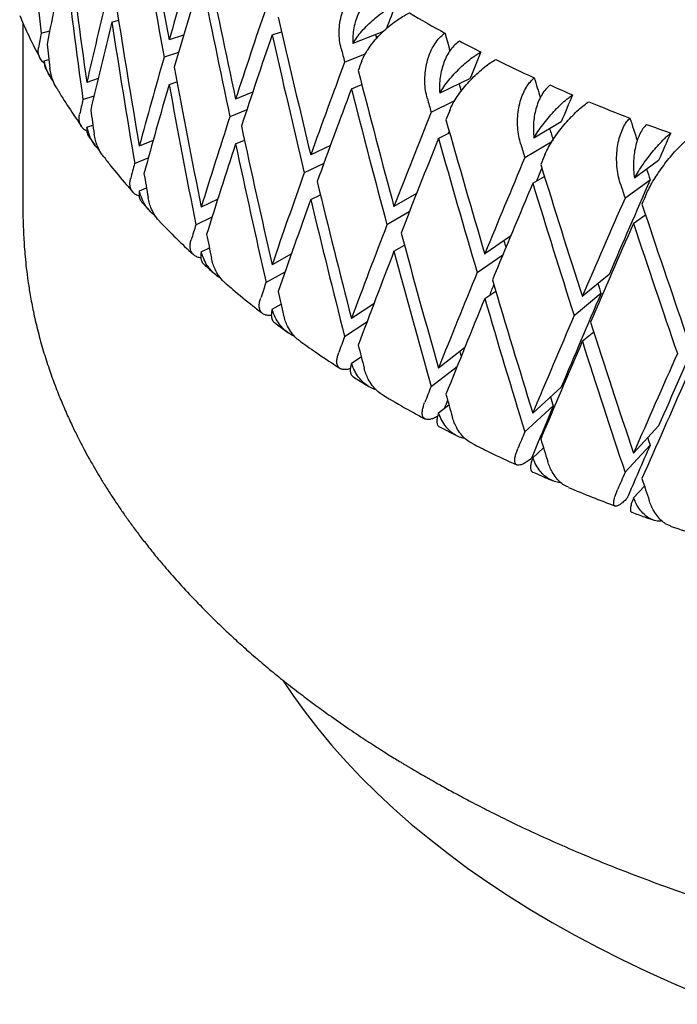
# Model space of a CAD drawing. Header units: millimetres. Extents: x 8 to 552, y 12 to 759.
# Tile 24 of 55: x 491.62 to 498.65, y 31.04 to 41.57. Entities that reach past the tile are written whole.
import ezdxf

# ---------------------------------------------------------------- set-up
doc = ezdxf.new("R2010")
doc.units = ezdxf.units.MM

msp = doc.modelspace()

# ---------------------------------------------------------------- linework, layer by layer
at = {"color": 7, "linetype": 'Continuous', "lineweight": 30}
for p, q in [((491.652, 41.534), (491.652, 39.492)), ((492.602, 41.542), (492.674, 41.561)), ((491.846, 41.424), (491.938, 41.45)), ((493.371, 41.404), (493.215, 41.352)), ((494.316, 41.405), (494.419, 41.437)), ((495.509, 41.443), (495.179, 41.313)), ((493.315, 41.217), (493.161, 41.166)), ((495.092, 41.113), (495.313, 41.201)), ((491.88, 41.127), (491.93, 41.141)), ((492.455, 40.938), (492.334, 40.896)), ((493.215, 40.874), (493.299, 40.902)), ((495.165, 40.829), (495.276, 40.874)), ((496.434, 40.94), (496.11, 40.783)), ((494.108, 40.791), (493.926, 40.717)), ((492.293, 40.714), (492.412, 40.755)), ((496.018, 40.579), (496.271, 40.702)), ((494.045, 40.602), (493.864, 40.529)), ((492.336, 40.419), (492.399, 40.441)), ((497.409, 40.475), (497.117, 40.302)), ((496.095, 40.298), (496.216, 40.357)), ((492.362, 40.308), (492.424, 40.223)), ((493.044, 40.274), (492.896, 40.214)), ((493.926, 40.24), (494.02, 40.278)), ((497.02, 40.094), (497.311, 40.266)), ((494.94, 40.223), (494.73, 40.121)), ((492.846, 40.029), (492.992, 40.089)), ((494.87, 40.031), (494.661, 39.93)), ((498.451, 40.061), (498.193, 39.874)), ((497.105, 39.818), (497.23, 39.891)), ((498.092, 39.66), (498.361, 39.855)), ((492.897, 39.737), (492.973, 39.768)), ((495.862, 39.708), (495.62, 39.568)), ((492.927, 39.611), (493.015, 39.516)), ((493.735, 39.648), (493.558, 39.562)), ((494.73, 39.644), (494.834, 39.694)), ((495.785, 39.511), (495.545, 39.373)), ((493.501, 39.375), (493.675, 39.46)), ((498.181, 39.388), (498.311, 39.482)), ((496.868, 39.252), (496.592, 39.062)), ((493.559, 39.085), (493.646, 39.127)), ((495.62, 39.091), (495.732, 39.155)), ((494.523, 39.064), (494.316, 38.946)), ((496.784, 39.051), (496.51, 38.862)), ((494.251, 38.756), (494.456, 38.872)), ((497.922, 38.842), (497.635, 38.606)), ((496.592, 38.584), (496.709, 38.665)), ((497.835, 38.639), (497.548, 38.402)), ((494.318, 38.47), (494.413, 38.524)), ((495.405, 38.53), (495.165, 38.371)), ((495.092, 38.178), (495.331, 38.336)), ((494.345, 38.326), (494.485, 38.223)), ((497.635, 38.129), (497.757, 38.229)), ((496.376, 38.058), (496.097, 37.841)), ((495.166, 37.894), (495.27, 37.963)), ((496.018, 37.643), (496.296, 37.859)), ((497.409, 37.637), (497.105, 37.359)), ((496.097, 37.364), (496.208, 37.449)), ((497.02, 37.158), (497.325, 37.436)), ((496.108, 37.213), (496.296, 37.116)), ((498.451, 37.223), (498.182, 36.93)), ((497.106, 36.883), (497.22, 36.987)), ((498.092, 36.725), (498.361, 37.017)), ((498.183, 36.454), (498.299, 36.58))]:
    msp.add_line(p, q, dxfattribs=at)
at = {"color": 7, "linetype": 'Continuous', "lineweight": 30, "flags": 128}
msp.add_lwpolyline([(494.436, 34.498), (494.539, 34.344), (494.669, 34.163), (494.807, 33.985), (494.953, 33.808), (495.108, 33.635), (495.27, 33.463), (495.441, 33.294), (495.619, 33.128), (495.805, 32.965), (495.999, 32.805), (496.2, 32.648), (496.409, 32.494), (496.625, 32.343), (496.847, 32.196), (497.077, 32.052), (497.313, 31.912), (497.555, 31.776), (497.804, 31.643), (498.059, 31.515), (498.32, 31.39), (498.587, 31.27), (498.859, 31.154)], dxfattribs=at)
at = {"color": 7, "linetype": 'Continuous', "lineweight": 30}
for centre, radius, start, end in [((502.809, 53.545), 13.822, 239.4583, 241.2744), ((503.242, 54.341), 14.728, 241.9747, 242.9653), ((503.652, 55.161), 15.644, 243.653, 245.3252), ((504.033, 55.998), 16.564, 245.9721, 246.888), ((504.385, 56.84), 17.477, 247.5246, 249.0778), ((504.704, 57.681), 18.376, 249.6807, 250.5354)]:
    msp.add_arc(centre, radius, start, end, dxfattribs=at)
for centre, major_axis, ratio, start_param, end_param in [((506.152, 45.496), (-3.531, 42.058), 0.346634, 1.602092, 1.638631), ((506.152, 45.973), (-6.821, 41.319), 0.323321, 1.592869, 1.629394), ((506.152, 45.496), (-6.821, 41.319), 0.323321, 1.585768, 1.622299), ((506.152, 45.973), (-4.665, 41.863), 0.340542, 1.617811, 1.654356), ((506.152, 45.018), (8.837, 25.335), 0.47841, 1.844606, 1.881131), ((506.152, 45.496), (-4.665, 41.863), 0.340542, 1.610716, 1.647254), ((506.152, 45.496), (11.262, 26.163), 0.378708, 1.852825, 1.889364), ((506.152, 45.973), (-7.83, 40.973), 0.312261, 1.603068, 1.639593), ((506.152, 45.018), (11.262, 26.163), 0.378708, 1.845724, 1.882269), ((506.152, 45.496), (-7.83, 40.973), 0.312261, 1.595967, 1.632499), ((506.152, 45.496), (10.175, 25.694), 0.428956, 1.879947, 1.916479), ((506.152, 45.973), (-5.764, 41.616), 0.33276, 1.626884, 1.663429), ((506.152, 45.496), (12.453, 26.435), 0.281013, 1.844102, 1.853896), ((506.152, 45.496), (12.151, 26.721), 0.329124, 1.86061, 1.897149), ((506.152, 45.018), (10.175, 25.694), 0.428956, 1.872852, 1.909377), ((506.152, 45.496), (-5.764, 41.616), 0.33276, 1.619789, 1.656328), ((506.152, 45.973), (-8.784, 40.582), 0.29962, 1.613906, 1.650431), ((506.152, 45.496), (8.837, 25.335), 0.47841, 1.895334, 1.901525), ((506.152, 45.018), (12.151, 26.721), 0.329124, 1.853509, 1.890054), ((506.152, 45.496), (-8.784, 40.582), 0.29962, 1.606805, 1.643337), ((506.152, 45.496), (-9.356, 38.81), 0.285431, 1.607331, 1.608455), ((506.152, 45.496), (-10.161, 38.351), 0.26973, 1.605539, 1.610539), ((506.152, 45.973), (-3.531, 42.058), 0.346634, 1.652834, 1.659034), ((506.152, 45.496), (-9.679, 40.148), 0.285431, 1.607566, 1.611206), ((506.152, 45.496), (13.031, 27.089), 0.234786, 1.840651, 1.851145), ((506.152, 45.496), (11.262, 26.163), 0.378708, 1.896459, 1.932991), ((506.152, 45.496), (12.882, 27.347), 0.281013, 1.861943, 1.898482), ((506.152, 45.018), (12.882, 27.347), 0.281013, 1.844094, 1.84774), ((506.152, 45.973), (-6.821, 41.319), 0.323321, 1.636489, 1.673034), ((506.152, 45.973), (-9.679, 40.148), 0.285431, 1.625409, 1.661933), ((506.152, 45.018), (11.262, 26.163), 0.378708, 1.889364, 1.925889), ((506.152, 45.496), (-6.821, 41.319), 0.323321, 1.629394, 1.665933), ((506.152, 45.496), (-10.161, 38.351), 0.26973, 1.619708, 1.621813), ((506.152, 45.496), (-10.902, 37.855), 0.252544, 1.618373, 1.624034), ((506.152, 45.018), (12.882, 27.347), 0.281013, 1.854842, 1.891387), ((506.152, 45.496), (-9.679, 40.148), 0.285431, 1.618307, 1.654839), ((506.152, 45.496), (13.499, 27.777), 0.190626, 1.833633, 1.844127), ((506.152, 45.496), (10.175, 25.694), 0.428956, 1.92358, 1.929771), ((506.152, 45.496), (-10.511, 39.673), 0.26973, 1.61974, 1.623379), ((506.152, 45.973), (-4.665, 41.863), 0.340542, 1.661457, 1.667658), ((506.152, 45.496), (13.48, 28.023), 0.234786, 1.858492, 1.89503), ((506.152, 45.018), (13.48, 28.023), 0.234786, 1.840642, 1.844289), ((506.152, 45.496), (12.151, 26.721), 0.329124, 1.904243, 1.940775), ((506.152, 45.973), (-10.511, 39.673), 0.26973, 1.637582, 1.674107), ((506.152, 45.496), (-11.577, 37.326), 0.233895, 1.631841, 1.638326), ((506.152, 45.973), (-7.83, 40.973), 0.312261, 1.646688, 1.683233), ((506.152, 45.496), (13.031, 27.089), 0.234786, 1.872178, 1.873195), ((506.152, 45.496), (-10.902, 37.855), 0.252544, 1.632806, 1.636214), ((506.152, 45.496), (13.868, 28.489), 0.14858, 1.823947, 1.834441), ((506.152, 45.018), (12.151, 26.721), 0.329124, 1.897149, 1.933674), ((506.152, 45.496), (-7.83, 40.973), 0.312261, 1.639593, 1.676132), ((506.152, 45.018), (13.48, 28.023), 0.234786, 1.851392, 1.887935), ((506.152, 45.496), (-10.511, 39.673), 0.26973, 1.630484, 1.667012), ((506.152, 45.496), (-11.278, 39.161), 0.252544, 1.632574, 1.636214), ((506.152, 45.496), (11.262, 26.163), 0.378708, 1.940092, 1.946283), ((506.152, 45.496), (13.964, 28.735), 0.190626, 1.851474, 1.888012), ((506.152, 45.018), (13.964, 28.735), 0.190626, 1.833624, 1.837271), ((506.152, 45.973), (-11.278, 39.161), 0.252544, 1.650417, 1.686941), ((506.152, 45.973), (-5.764, 41.616), 0.33276, 1.670531, 1.676731), ((506.152, 45.496), (12.882, 27.347), 0.281013, 1.905576, 1.942108), ((506.152, 45.496), (13.499, 27.777), 0.190626, 1.86217, 1.86731), ((506.152, 45.496), (-11.577, 37.326), 0.233895, 1.646614, 1.649682), ((506.152, 45.973), (-8.784, 40.582), 0.29962, 1.657526, 1.694071), ((506.152, 45.018), (13.964, 28.735), 0.190626, 1.844372, 1.880917), ((506.152, 45.496), (-11.278, 39.161), 0.252544, 1.643315, 1.679847), ((506.152, 45.496), (13.868, 28.489), 0.14858, 1.841787, 1.878081), ((506.152, 45.496), (-11.976, 38.613), 0.233895, 1.646042, 1.649682), ((506.152, 45.018), (12.882, 27.347), 0.281013, 1.898482, 1.935006), ((506.152, 45.496), (-8.784, 40.582), 0.29962, 1.650431, 1.68697), ((506.152, 45.496), (14.347, 29.472), 0.14858, 1.841787, 1.878326), ((506.152, 45.018), (14.347, 29.472), 0.14858, 1.823938, 1.827584), ((506.152, 45.973), (-11.976, 38.613), 0.233895, 1.663885, 1.700409), ((506.152, 45.018), (14.347, 29.472), 0.14858, 1.834688, 1.871231), ((506.152, 45.496), (-11.976, 38.613), 0.233895, 1.656786, 1.693315), ((506.152, 45.496), (12.151, 26.721), 0.329124, 1.947877, 1.954068), ((506.152, 45.496), (13.48, 28.023), 0.234786, 1.902125, 1.938657), ((506.152, 45.973), (-9.679, 40.148), 0.285431, 1.669028, 1.705573), ((506.152, 45.973), (-6.821, 41.319), 0.323321, 1.680136, 1.686336), ((506.152, 45.496), (-10.161, 38.351), 0.26973, 1.66387, 1.665767), ((506.152, 45.018), (13.48, 28.023), 0.234786, 1.89503, 1.931555), ((506.152, 45.496), (-9.679, 40.148), 0.285431, 1.661933, 1.698472), ((506.152, 45.496), (13.964, 28.735), 0.190626, 1.895107, 1.931639), ((506.152, 45.496), (12.882, 27.347), 0.281013, 1.94921, 1.955401), ((506.152, 45.973), (-10.511, 39.673), 0.26973, 1.681202, 1.717747), ((506.152, 45.973), (-7.83, 40.973), 0.312261, 1.690335, 1.696535), ((506.152, 45.496), (13.499, 27.777), 0.190626, 1.908003, 1.912246), ((506.152, 45.496), (-10.902, 37.855), 0.252544, 1.677053, 1.679847), ((506.152, 45.018), (13.964, 28.735), 0.190626, 1.888012, 1.924537), ((506.152, 45.496), (-10.511, 39.673), 0.26973, 1.674107, 1.710646), ((506.152, 45.496), (13.868, 28.489), 0.14858, 1.885421, 1.921708), ((506.152, 45.496), (14.347, 29.472), 0.14858, 1.885421, 1.921953), ((506.152, 45.973), (-11.278, 39.161), 0.252544, 1.694036, 1.730581), ((506.152, 45.496), (14.148, 29.216), 0.108625, 1.873739, 1.910026), ((506.152, 45.496), (13.48, 28.023), 0.234786, 1.945758, 1.951949), ((506.152, 45.018), (14.347, 29.472), 0.14858, 1.878326, 1.914851), ((506.152, 45.496), (-11.278, 39.161), 0.252544, 1.686941, 1.72348), ((506.152, 45.973), (-8.784, 40.582), 0.29962, 1.701173, 1.707373), ((506.152, 45.496), (-9.356, 38.81), 0.285431, 1.695536, 1.696906), ((506.152, 45.496), (14.636, 30.224), 0.108625, 1.873739, 1.910271), ((506.152, 45.018), (14.636, 30.224), 0.108625, 1.866644, 1.903169), ((506.152, 45.496), (13.964, 28.735), 0.190626, 1.93874, 1.944931), ((506.152, 45.496), (13.499, 27.777), 0.190626, 1.953961, 1.957121), ((506.152, 45.973), (-9.679, 40.148), 0.285431, 1.712675, 1.718875), ((506.152, 45.496), (-10.161, 38.351), 0.26973, 1.708065, 1.710646), ((506.152, 45.496), (13.868, 28.489), 0.14858, 1.929054, 1.949536), ((506.152, 45.496), (14.347, 29.472), 0.14858, 1.929054, 1.935245), ((506.152, 45.973), (-10.511, 39.673), 0.26973, 1.724849, 1.731049), ((506.152, 45.496), (-10.902, 37.855), 0.252544, 1.721335, 1.72348), ((506.152, 45.496), (14.148, 29.216), 0.108625, 1.917372, 1.937855), ((506.152, 45.496), (14.636, 30.224), 0.108625, 1.917372, 1.923563), ((506.152, 45.973), (-11.278, 39.161), 0.252544, 1.737683, 1.743883)]:
    msp.add_ellipse(centre, major_axis=major_axis, ratio=ratio, start_param=start_param, end_param=end_param, dxfattribs=at)
for points, knots in [([(495.056, 41.259), (495.049, 41.288), (495.037, 41.347), (495.033, 41.44), (495.041, 41.535), (495.06, 41.628), (495.091, 41.716), (495.131, 41.794), (495.18, 41.861), (495.233, 41.914), (495.271, 41.939), (495.288, 41.95)], [0, 0, 0, 0, 0.114542, 0.23238, 0.34693, 0.464926, 0.577123, 0.692931, 0.799182, 0.908911, 1, 1, 1, 1]), ([(495.43, 41.858), (495.412, 41.846), (495.374, 41.822), (495.323, 41.77), (495.278, 41.709), (495.241, 41.639), (495.211, 41.562), (495.191, 41.481), (495.179, 41.397), (495.179, 41.341), (495.179, 41.313)], [0, 0, 0, 0, 0.121172, 0.245978, 0.367117, 0.49156, 0.616821, 0.745339, 0.871171, 1, 1, 1, 1]), ([(495.179, 41.313), (495.193, 41.334), (495.222, 41.378), (495.276, 41.445), (495.338, 41.511), (495.405, 41.573), (495.476, 41.631), (495.539, 41.674), (495.593, 41.707), (495.623, 41.722), (495.638, 41.73)], [0, 0, 0, 0, 0.137628, 0.279151, 0.416817, 0.558784, 0.691042, 0.827634, 0.913195, 1, 1, 1, 1]), ([(491.617, 41.612), (491.645, 41.549), (491.703, 41.416), (491.776, 41.265), (491.823, 41.177), (491.834, 41.158)], [0, 0, 0, 0, 0.412354, 0.869156, 1, 1, 1, 1]), ([(495.275, 41.123), (495.284, 41.143), (495.301, 41.183), (495.341, 41.25), (495.391, 41.318), (495.45, 41.386), (495.516, 41.452), (495.586, 41.513), (495.658, 41.566), (495.725, 41.61), (495.767, 41.631), (495.786, 41.641)], [0, 0, 0, 0, 0.1146065, 0.2325198, 0.3471316, 0.4651683, 0.577786, 0.6940158, 0.8008443, 0.911181, 1, 1, 1, 1]), ([(495.978, 40.723), (495.971, 40.752), (495.957, 40.81), (495.949, 40.903), (495.953, 40.998), (495.967, 41.091), (495.992, 41.181), (496.027, 41.261), (496.07, 41.331), (496.116, 41.386), (496.151, 41.412), (496.166, 41.424)], [0, 0, 0, 0, 0.114542, 0.23238, 0.34693, 0.464926, 0.577123, 0.692931, 0.799182, 0.908911, 1, 1, 1, 1]), ([(496.322, 41.34), (496.305, 41.327), (496.271, 41.301), (496.226, 41.247), (496.186, 41.184), (496.154, 41.112), (496.13, 41.034), (496.114, 40.952), (496.106, 40.867), (496.109, 40.811), (496.11, 40.783)], [0, 0, 0, 0, 0.121172, 0.245978, 0.367117, 0.49156, 0.616821, 0.745339, 0.871171, 1, 1, 1, 1]), ([(491.881, 41.103), (491.878, 41.105), (491.859, 41.118), (491.837, 41.147), (491.82, 41.187), (491.814, 41.227), (491.817, 41.254), (491.818, 41.267)], [0, 0, 0, 0, 0.065666, 0.325812, 0.592882, 0.7949, 1, 1, 1, 1]), ([(496.11, 40.783), (496.124, 40.805), (496.152, 40.85), (496.206, 40.92), (496.266, 40.989), (496.33, 41.055), (496.397, 41.116), (496.456, 41.162), (496.507, 41.198), (496.534, 41.214), (496.548, 41.223)], [0, 0, 0, 0, 0.137628, 0.279151, 0.416817, 0.558784, 0.691042, 0.827634, 0.913195, 1, 1, 1, 1]), ([(491.88, 41.127), (491.879, 41.11), (491.879, 41.077), (491.893, 41.049), (491.899, 41.036)], [0, 0, 0, 0, 0.527626, 1, 1, 1, 1]), ([(491.978, 40.908), (491.965, 40.925), (491.936, 40.964), (491.901, 41.038), (491.887, 41.096), (491.88, 41.127)], [0, 0, 0, 0, 0.256852, 0.612899, 1, 1, 1, 1]), ([(496.217, 40.598), (496.226, 40.619), (496.244, 40.66), (496.285, 40.728), (496.335, 40.799), (496.392, 40.87), (496.456, 40.94), (496.522, 41.003), (496.59, 41.061), (496.652, 41.108), (496.691, 41.131), (496.709, 41.142)], [0, 0, 0, 0, 0.114606, 0.23252, 0.347132, 0.465168, 0.577786, 0.694016, 0.800844, 0.911181, 1, 1, 1, 1]), ([(491.899, 41.036), (491.904, 41.028), (491.916, 41.004), (491.93, 40.981), (491.938, 40.966)], [0, 0, 0, 0, 0.364858, 1, 1, 1, 1]), ([(492.01, 40.842), (492.01, 40.843), (491.992, 40.867), (491.973, 40.915), (491.95, 40.983), (491.944, 41.026), (491.941, 41.048)], [0, 0, 0, 0, 0.0086537, 0.4080071, 0.7018574, 1, 1, 1, 1]), ([(496.977, 40.235), (496.969, 40.264), (496.954, 40.321), (496.943, 40.414), (496.942, 40.509), (496.951, 40.603), (496.971, 40.693), (496.999, 40.775), (497.036, 40.847), (497.076, 40.904), (497.107, 40.932), (497.121, 40.945)], [0, 0, 0, 0, 0.114542, 0.23238, 0.34693, 0.464926, 0.577123, 0.692931, 0.799182, 0.908911, 1, 1, 1, 1]), ([(497.288, 40.869), (497.273, 40.855), (497.243, 40.827), (497.204, 40.771), (497.17, 40.706), (497.144, 40.633), (497.124, 40.554), (497.113, 40.471), (497.11, 40.386), (497.115, 40.33), (497.117, 40.302)], [0, 0, 0, 0, 0.121172, 0.245978, 0.367117, 0.49156, 0.616821, 0.745339, 0.871171, 1, 1, 1, 1]), ([(492.01, 40.843), (492.017, 40.83), (492.064, 40.75), (492.153, 40.61), (492.239, 40.484), (492.279, 40.425)], [0, 0, 0, 0, 0.086702, 0.5716932, 1, 1, 1, 1]), ([(497.117, 40.302), (497.131, 40.325), (497.159, 40.372), (497.211, 40.444), (497.269, 40.516), (497.329, 40.585), (497.392, 40.649), (497.447, 40.699), (497.494, 40.737), (497.519, 40.754), (497.531, 40.763)], [0, 0, 0, 0, 0.137628, 0.279151, 0.416817, 0.558784, 0.691042, 0.827634, 0.913195, 1, 1, 1, 1]), ([(497.234, 40.123), (497.244, 40.144), (497.263, 40.186), (497.304, 40.257), (497.353, 40.33), (497.408, 40.404), (497.469, 40.476), (497.531, 40.543), (497.594, 40.604), (497.652, 40.654), (497.688, 40.679), (497.704, 40.691)], [0, 0, 0, 0, 0.114606, 0.23252, 0.347132, 0.465168, 0.577786, 0.694016, 0.800844, 0.911181, 1, 1, 1, 1]), ([(492.336, 40.375), (492.323, 40.383), (492.296, 40.4), (492.269, 40.436), (492.255, 40.475), (492.251, 40.515), (492.256, 40.542), (492.258, 40.555)], [0, 0, 0, 0, 0.2086058, 0.4289529, 0.6551656, 0.8262776, 1, 1, 1, 1]), ([(498.046, 39.8), (498.038, 39.828), (498.021, 39.884), (498.007, 39.976), (498.001, 40.072), (498.005, 40.166), (498.019, 40.257), (498.041, 40.34), (498.071, 40.413), (498.105, 40.473), (498.132, 40.502), (498.144, 40.516)], [0, 0, 0, 0, 0.1145416, 0.23238, 0.3469304, 0.4649256, 0.5771225, 0.6929312, 0.7991817, 0.9089106, 1, 1, 1, 1]), ([(498.322, 40.448), (498.309, 40.434), (498.283, 40.404), (498.25, 40.346), (498.222, 40.28), (498.202, 40.206), (498.188, 40.126), (498.182, 40.042), (498.183, 39.957), (498.189, 39.902), (498.193, 39.874)], [0, 0, 0, 0, 0.1211723, 0.2459781, 0.3671171, 0.4915599, 0.6168215, 0.7453387, 0.8711714, 1, 1, 1, 1]), ([(492.336, 40.419), (492.335, 40.402), (492.334, 40.367), (492.345, 40.331), (492.359, 40.313), (492.363, 40.309)], [0, 0, 0, 0, 0.412403, 0.836598, 1, 1, 1, 1]), ([(492.473, 40.168), (492.466, 40.175), (492.438, 40.2), (492.4, 40.254), (492.359, 40.33), (492.344, 40.389), (492.336, 40.419)], [0, 0, 0, 0, 0.103968, 0.389076, 0.681774, 1, 1, 1, 1]), ([(492.515, 40.105), (492.505, 40.118), (492.477, 40.152), (492.449, 40.212), (492.425, 40.279), (492.417, 40.322), (492.413, 40.343)], [0, 0, 0, 0, 0.182167, 0.511622, 0.754041, 1, 1, 1, 1]), ([(498.193, 39.874), (498.207, 39.898), (498.235, 39.945), (498.284, 40.02), (498.339, 40.096), (498.396, 40.167), (498.454, 40.234), (498.504, 40.286), (498.547, 40.327), (498.569, 40.346), (498.58, 40.355)], [0, 0, 0, 0, 0.137628, 0.279151, 0.416817, 0.558784, 0.691042, 0.827634, 0.913195, 1, 1, 1, 1]), ([(498.319, 39.701), (498.329, 39.722), (498.349, 39.766), (498.39, 39.838), (498.438, 39.914), (498.491, 39.99), (498.548, 40.066), (498.606, 40.136), (498.664, 40.2), (498.717, 40.252), (498.749, 40.28), (498.763, 40.292)], [0, 0, 0, 0, 0.114606, 0.23252, 0.347132, 0.465168, 0.577786, 0.694016, 0.800844, 0.911181, 1, 1, 1, 1]), ([(492.514, 40.105), (492.54, 40.071), (492.617, 39.97), (492.722, 39.843), (492.804, 39.751), (492.828, 39.723)], [0, 0, 0, 0, 0.264134, 0.777292, 1, 1, 1, 1]), ([(492.896, 39.681), (492.886, 39.684), (492.861, 39.692), (492.831, 39.716), (492.807, 39.749), (492.796, 39.788), (492.795, 39.828), (492.801, 39.855), (492.804, 39.869)], [0, 0, 0, 0, 0.121195, 0.307977, 0.500656, 0.698465, 0.848091, 1, 1, 1, 1]), ([(492.897, 39.737), (492.895, 39.72), (492.892, 39.685), (492.903, 39.642), (492.92, 39.621), (492.927, 39.611)], [0, 0, 0, 0, 0.346994, 0.703909, 1, 1, 1, 1]), ([(493.071, 39.464), (493.053, 39.48), (493.014, 39.512), (492.965, 39.574), (492.923, 39.649), (492.906, 39.707), (492.897, 39.737)], [0, 0, 0, 0, 0.2244702, 0.4712359, 0.7245707, 1, 1, 1, 1]), ([(493.121, 39.403), (493.12, 39.404), (493.099, 39.422), (493.066, 39.469), (493.029, 39.535), (493.004, 39.602), (492.995, 39.644), (492.99, 39.665)], [0, 0, 0, 0, 0.010261, 0.289156, 0.575512, 0.786217, 1, 1, 1, 1]), ([(491.652, 39.492), (491.652, 39.445), (491.654, 39.356), (491.661, 39.239), (491.666, 39.137), (491.675, 39.028), (491.688, 38.906), (491.705, 38.769), (491.73, 38.614), (491.763, 38.441), (491.807, 38.25), (491.86, 38.054), (491.921, 37.862), (491.985, 37.68), (492.052, 37.511), (492.119, 37.355), (492.183, 37.215), (492.244, 37.092), (492.301, 36.981), (492.358, 36.877), (492.415, 36.777), (492.474, 36.676), (492.536, 36.576), (492.599, 36.476), (492.666, 36.376), (492.734, 36.278), (492.807, 36.174), (492.887, 36.067), (492.974, 35.954), (493.077, 35.825), (493.202, 35.677), (493.353, 35.507), (493.526, 35.323), (493.692, 35.157), (493.844, 35.012), (493.976, 34.89), (494.117, 34.765), (494.269, 34.636), (494.429, 34.505), (494.596, 34.375), (494.762, 34.249), (494.938, 34.122), (495.119, 33.996), (495.303, 33.873), (495.446, 33.781), (495.55, 33.715), (495.618, 33.673), (495.672, 33.64), (495.712, 33.616), (495.738, 33.6), (495.756, 33.589), (495.777, 33.577), (495.81, 33.558), (495.865, 33.525), (495.944, 33.479), (496.044, 33.422), (496.166, 33.354), (496.309, 33.276), (496.475, 33.187), (496.667, 33.089), (496.883, 32.982), (497.126, 32.867), (497.389, 32.749), (497.669, 32.628), (497.964, 32.508), (498.274, 32.388), (498.593, 32.271), (498.918, 32.159), (499.34, 32.022), (499.866, 31.866), (500.503, 31.699), (501.157, 31.549), (501.827, 31.417), (502.473, 31.309), (503.092, 31.224), (503.681, 31.158), (504.278, 31.105), (504.88, 31.067), (505.489, 31.043), (506.101, 31.035), (506.717, 31.041), (507.335, 31.063), (507.954, 31.1), (508.573, 31.153), (509.19, 31.221), (509.802, 31.305), (510.399, 31.404), (510.973, 31.514), (511.519, 31.633), (512.037, 31.76), (512.528, 31.893), (513.008, 32.036), (513.476, 32.188), (513.93, 32.349), (514.351, 32.511), (514.741, 32.672), (515.101, 32.832), (515.399, 32.972), (515.643, 33.092), (515.838, 33.192), (516.019, 33.289), (516.184, 33.379), (516.328, 33.461), (516.45, 33.532), (516.538, 33.584), (516.599, 33.621), (516.641, 33.646), (516.691, 33.677), (516.755, 33.716), (516.835, 33.767), (516.929, 33.827), (517.038, 33.898), (517.156, 33.977), (517.382, 34.132), (517.696, 34.362), (518.036, 34.635), (518.311, 34.874), (518.534, 35.08), (518.753, 35.297), (518.94, 35.496), (519.099, 35.674), (519.229, 35.83), (519.358, 35.99), (519.481, 36.154), (519.588, 36.304), (519.676, 36.434), (519.744, 36.538), (519.8, 36.629), (519.846, 36.705), (519.881, 36.764), (519.906, 36.808), (519.926, 36.843), (519.947, 36.881), (519.973, 36.927), (520.007, 36.991), (520.05, 37.074), (520.102, 37.179), (520.16, 37.301), (520.221, 37.438), (520.281, 37.584), (520.337, 37.732), (520.404, 37.928), (520.476, 38.168), (520.543, 38.448), (520.592, 38.715), (520.624, 38.971), (520.646, 39.224), (520.65, 39.396), (520.651, 39.478)], [0, 0, 0, 0, 0.004527, 0.008533, 0.012163, 0.016149, 0.020828, 0.026022, 0.03173, 0.038417, 0.045694, 0.053467, 0.060889, 0.06776, 0.074445, 0.08051, 0.085955, 0.09078, 0.095035, 0.098945, 0.103144, 0.106964, 0.110929, 0.115162, 0.118963, 0.122958, 0.127145, 0.131524, 0.136099, 0.141057, 0.147548, 0.154741, 0.162635, 0.17123, 0.176425, 0.181846, 0.187494, 0.193367, 0.199466, 0.20575, 0.211764, 0.217377, 0.22424, 0.230393, 0.235836, 0.238291, 0.240547, 0.242397, 0.243485, 0.244314, 0.244886, 0.245201, 0.246249, 0.247998, 0.250448, 0.253598, 0.257282, 0.261612, 0.266587, 0.272208, 0.278474, 0.285385, 0.292942, 0.300436, 0.30847, 0.316746, 0.325052, 0.333388, 0.341753, 0.35704, 0.372427, 0.387912, 0.403498, 0.419183, 0.432331, 0.445549, 0.458836, 0.472193, 0.48562, 0.499117, 0.512684, 0.526321, 0.540028, 0.553806, 0.567654, 0.581573, 0.595351, 0.60867, 0.621525, 0.633918, 0.645849, 0.657316, 0.66961, 0.681323, 0.692455, 0.703007, 0.712978, 0.722368, 0.728364, 0.734097, 0.739566, 0.744625, 0.749059, 0.752864, 0.756042, 0.757392, 0.758597, 0.760105, 0.762159, 0.764758, 0.767843, 0.771454, 0.775552, 0.77973, 0.794446, 0.808845, 0.817844, 0.826937, 0.836391, 0.846205, 0.852559, 0.859055, 0.865695, 0.872476, 0.879204, 0.883984, 0.888183, 0.891802, 0.894838, 0.897294, 0.898816, 0.900022, 0.901466, 0.903313, 0.905562, 0.909015, 0.913123, 0.917886, 0.923305, 0.929139, 0.934861, 0.940453, 0.951687, 0.962356, 0.972462, 0.982065, 0.991394, 1, 1, 1, 1]), ([(493.121, 39.403), (493.176, 39.346), (493.291, 39.229), (493.412, 39.114), (493.475, 39.055)], [0, 0, 0, 0, 0.485182, 1, 1, 1, 1]), ([(493.556, 39.022), (493.55, 39.022), (493.527, 39.024), (493.497, 39.037), (493.466, 39.06), (493.446, 39.093), (493.439, 39.131), (493.44, 39.171), (493.447, 39.199), (493.451, 39.212)], [0, 0, 0, 0, 0.062536, 0.223416, 0.388471, 0.558739, 0.733538, 0.865761, 1, 1, 1, 1]), ([(493.559, 39.085), (493.557, 39.068), (493.551, 39.033), (493.56, 38.99), (493.574, 38.962), (493.588, 38.952), (493.591, 38.95)], [0, 0, 0, 0, 0.304208, 0.617115, 0.921371, 1, 1, 1, 1]), ([(493.769, 38.802), (493.759, 38.808), (493.728, 38.824), (493.681, 38.866), (493.63, 38.926), (493.587, 38.999), (493.569, 39.056), (493.559, 39.085)], [0, 0, 0, 0, 0.0953534, 0.3086126, 0.5286051, 0.7544539, 1, 1, 1, 1]), ([(493.826, 38.743), (493.817, 38.75), (493.788, 38.774), (493.747, 38.826), (493.709, 38.891), (493.683, 38.956), (493.673, 38.998), (493.668, 39.019)], [0, 0, 0, 0, 0.111185, 0.361641, 0.618797, 0.808017, 1, 1, 1, 1]), ([(493.591, 38.949), (493.622, 38.92), (493.658, 38.886), (493.697, 38.853), (493.703, 38.848)], [0, 0, 0, 0, 0.845625, 1, 1, 1, 1]), ([(493.826, 38.743), (493.849, 38.723), (493.942, 38.643), (494.072, 38.537), (494.181, 38.452), (494.216, 38.426)], [0, 0, 0, 0, 0.18428, 0.743083, 1, 1, 1, 1]), ([(494.31, 38.404), (494.308, 38.404), (494.289, 38.401), (494.259, 38.405), (494.224, 38.417), (494.198, 38.439), (494.182, 38.471), (494.178, 38.509), (494.182, 38.549), (494.191, 38.577), (494.195, 38.591)], [0, 0, 0, 0, 0.020085, 0.162442, 0.306177, 0.453643, 0.605764, 0.761936, 0.880067, 1, 1, 1, 1]), ([(494.318, 38.47), (494.314, 38.452), (494.306, 38.417), (494.311, 38.374), (494.324, 38.343), (494.34, 38.332), (494.346, 38.328)], [0, 0, 0, 0, 0.2761, 0.560096, 0.836239, 1, 1, 1, 1]), ([(494.559, 38.181), (494.539, 38.19), (494.497, 38.21), (494.441, 38.256), (494.391, 38.314), (494.347, 38.385), (494.328, 38.441), (494.318, 38.47)], [0, 0, 0, 0, 0.18185, 0.374719, 0.573677, 0.777931, 1, 1, 1, 1]), ([(494.622, 38.125), (494.606, 38.137), (494.57, 38.164), (494.523, 38.22), (494.484, 38.283), (494.457, 38.347), (494.446, 38.388), (494.44, 38.409)], [0, 0, 0, 0, 0.181268, 0.411976, 0.648855, 0.823155, 1, 1, 1, 1]), ([(494.621, 38.125), (494.684, 38.081), (494.821, 37.984), (494.964, 37.89), (495.043, 37.839)], [0, 0, 0, 0, 0.452344, 1, 1, 1, 1]), ([(495.154, 37.835), (495.14, 37.832), (495.109, 37.824), (495.072, 37.826), (495.042, 37.836), (495.021, 37.857), (495.009, 37.888), (495.009, 37.926), (495.016, 37.967), (495.025, 37.995), (495.03, 38.009)], [0, 0, 0, 0, 0.120896, 0.248608, 0.377555, 0.50985, 0.646322, 0.786427, 0.892405, 1, 1, 1, 1]), ([(495.166, 37.894), (495.161, 37.877), (495.152, 37.841), (495.153, 37.798), (495.163, 37.765), (495.18, 37.753), (495.187, 37.747)], [0, 0, 0, 0, 0.255169, 0.517635, 0.772844, 1, 1, 1, 1]), ([(495.429, 37.611), (495.422, 37.613), (495.393, 37.62), (495.347, 37.645), (495.291, 37.687), (495.241, 37.743), (495.197, 37.811), (495.176, 37.866), (495.166, 37.894)], [0, 0, 0, 0, 0.059831, 0.235494, 0.415717, 0.60163, 0.792492, 1, 1, 1, 1]), ([(495.502, 37.554), (495.499, 37.556), (495.476, 37.567), (495.437, 37.6), (495.386, 37.655), (495.348, 37.717), (495.319, 37.779), (495.307, 37.82), (495.301, 37.84)], [0, 0, 0, 0, 0.023152, 0.232699, 0.448914, 0.670913, 0.834264, 1, 1, 1, 1]), ([(495.187, 37.747), (495.227, 37.721), (495.281, 37.687), (495.337, 37.653), (495.351, 37.645)], [0, 0, 0, 0, 0.746095, 1, 1, 1, 1]), ([(495.502, 37.554), (495.524, 37.541), (495.633, 37.475), (495.783, 37.39), (495.913, 37.319), (495.952, 37.298)], [0, 0, 0, 0, 0.1530274, 0.7457013, 1, 1, 1, 1]), ([(496.087, 37.325), (496.072, 37.317), (496.041, 37.302), (496.002, 37.291), (495.97, 37.29), (495.945, 37.299), (495.929, 37.319), (495.921, 37.35), (495.924, 37.388), (495.934, 37.429), (495.944, 37.457), (495.949, 37.472)], [0, 0, 0, 0, 0.108978, 0.219388, 0.332792, 0.447293, 0.564765, 0.685947, 0.810355, 0.90446, 1, 1, 1, 1]), ([(496.097, 37.364), (496.092, 37.346), (496.081, 37.31), (496.078, 37.267), (496.086, 37.234), (496.097, 37.217), (496.108, 37.214), (496.109, 37.214)], [0, 0, 0, 0, 0.240684, 0.48825, 0.728972, 0.977051, 1, 1, 1, 1]), ([(496.38, 37.089), (496.365, 37.091), (496.33, 37.098), (496.277, 37.124), (496.223, 37.163), (496.174, 37.216), (496.13, 37.283), (496.109, 37.336), (496.097, 37.364)], [0, 0, 0, 0, 0.119661, 0.284145, 0.452899, 0.626981, 0.805697, 1, 1, 1, 1]), ([(496.459, 37.035), (496.452, 37.038), (496.425, 37.049), (496.382, 37.083), (496.333, 37.136), (496.294, 37.196), (496.265, 37.257), (496.252, 37.297), (496.245, 37.317)], [0, 0, 0, 0, 0.071332, 0.270544, 0.476095, 0.687145, 0.842438, 1, 1, 1, 1]), ([(496.459, 37.034), (496.52, 37.003), (496.676, 36.926), (496.835, 36.85), (496.935, 36.806), (496.935, 36.806)], [0, 0, 0, 0, 0.39129, 0.99527, 1, 1, 1, 1]), ([(497.091, 36.876), (497.076, 36.864), (497.045, 36.84), (497.006, 36.817), (496.972, 36.803), (496.945, 36.801), (496.926, 36.809), (496.914, 36.828), (496.911, 36.859), (496.917, 36.897), (496.929, 36.939), (496.941, 36.968), (496.947, 36.983)], [0, 0, 0, 0, 0.0990323, 0.2010432, 0.3000449, 0.4017309, 0.504401, 0.609736, 0.7183968, 0.8299501, 0.9143315, 1, 1, 1, 1]), ([(497.106, 36.883), (497.099, 36.864), (497.087, 36.828), (497.08, 36.784), (497.083, 36.752), (497.092, 36.734), (497.102, 36.732), (497.105, 36.731)], [0, 0, 0, 0, 0.22909, 0.464731, 0.693857, 0.929986, 1, 1, 1, 1]), ([(497.402, 36.619), (497.4, 36.619), (497.378, 36.617), (497.338, 36.628), (497.283, 36.651), (497.231, 36.688), (497.183, 36.739), (497.139, 36.803), (497.117, 36.855), (497.106, 36.883)], [0, 0, 0, 0, 0.018684, 0.171921, 0.326641, 0.485377, 0.649125, 0.817232, 1, 1, 1, 1]), ([(497.487, 36.567), (497.476, 36.571), (497.447, 36.583), (497.402, 36.617), (497.353, 36.667), (497.315, 36.725), (497.285, 36.784), (497.272, 36.824), (497.265, 36.844)], [0, 0, 0, 0, 0.107394, 0.29887, 0.496439, 0.699293, 0.848556, 1, 1, 1, 1]), ([(497.104, 36.73), (497.136, 36.716), (497.204, 36.685), (497.275, 36.655), (497.313, 36.639)], [0, 0, 0, 0, 0.454429, 1, 1, 1, 1]), ([(497.486, 36.565), (497.571, 36.53), (497.736, 36.462), (497.905, 36.398), (497.986, 36.366)], [0, 0, 0, 0, 0.514223, 1, 1, 1, 1]), ([(498.112, 36.445), (498.099, 36.433), (498.072, 36.407), (498.039, 36.382), (498.011, 36.367), (497.99, 36.363), (497.976, 36.371), (497.97, 36.389), (497.972, 36.42), (497.981, 36.458), (497.995, 36.501), (498.008, 36.53), (498.014, 36.545)], [0, 0, 0, 0, 0.099032, 0.201043, 0.300045, 0.401731, 0.504401, 0.609736, 0.718397, 0.82995, 0.914331, 1, 1, 1, 1]), ([(498.183, 36.454), (498.176, 36.435), (498.161, 36.398), (498.151, 36.354), (498.149, 36.321), (498.154, 36.303), (498.163, 36.301), (498.166, 36.301)], [0, 0, 0, 0, 0.220529, 0.447365, 0.667929, 0.895234, 1, 1, 1, 1]), ([(498.487, 36.207), (498.478, 36.205), (498.452, 36.202), (498.408, 36.21), (498.356, 36.231), (498.307, 36.266), (498.26, 36.314), (498.217, 36.376), (498.195, 36.427), (498.183, 36.454)], [0, 0, 0, 0, 0.070137, 0.21534, 0.361947, 0.51236, 0.667522, 0.826815, 1, 1, 1, 1]), ([(498.578, 36.153), (498.565, 36.158), (498.534, 36.169), (498.488, 36.203), (498.441, 36.251), (498.403, 36.307), (498.373, 36.365), (498.359, 36.404), (498.352, 36.423)], [0, 0, 0, 0, 0.1354614, 0.3209165, 0.5122733, 0.7087488, 0.8533185, 1, 1, 1, 1]), ([(498.166, 36.299), (498.211, 36.283), (498.286, 36.254), (498.363, 36.228), (498.394, 36.217)], [0, 0, 0, 0, 0.597229, 1, 1, 1, 1]), ([(498.577, 36.152), (498.58, 36.151), (498.679, 36.117), (498.852, 36.06), (499.023, 36.006), (499.097, 35.982)], [0, 0, 0, 0, 0.018558, 0.57725, 1, 1, 1, 1])]:
    msp.add_open_spline(points, degree=3, knots=knots, dxfattribs=at)

doc.saveas('drawing.dxf')
